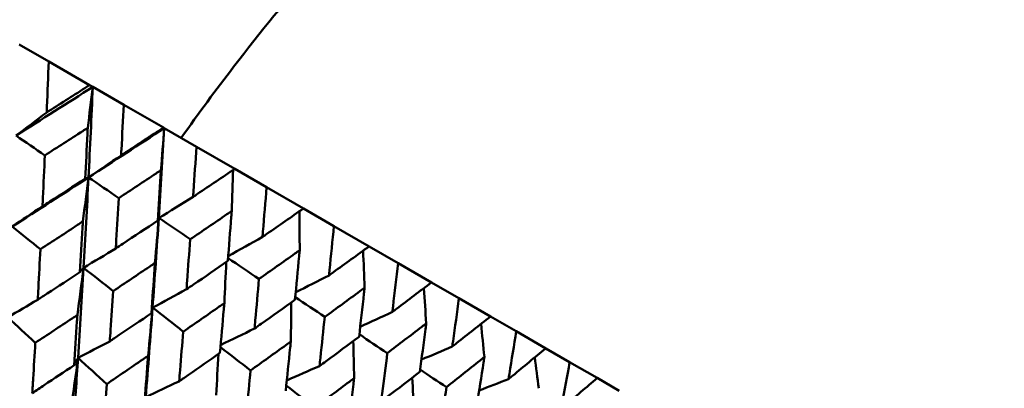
# Model space of a CAD drawing. Header units: millimetres. Extents: x 188 to 1913, y 148 to 2839.
# Tile 208 of 211: x 798 to 811, y 537 to 542. Entities that reach past the tile are written whole.
import ezdxf

# ---------------------------------------------------------------- set-up
doc = ezdxf.new("R2010")
doc.units = ezdxf.units.MM
doc.header["$LTSCALE"] = 10
doc.layers.add('Widoczne (ISO)', color=7, linetype='Continuous', lineweight=50)

msp = doc.modelspace()

# ---------------------------------------------------------------- linework, layer by layer
at = {"layer": 'Widoczne (ISO)'}
for p, q in [((797.603, 541.732), (797.993, 541.506)), ((798.535, 541.194), (797.993, 541.506)), ((798.535, 541.194), (798.577, 541.17)), ((798.577, 541.17), (798.986, 540.934)), ((799.512, 540.63), (798.986, 540.934)), ((799.512, 540.63), (799.522, 540.624)), ((799.522, 540.624), (799.948, 540.378)), ((800.456, 540.085), (799.948, 540.378)), ((800.456, 540.085), (800.877, 539.842)), ((801.365, 539.56), (800.877, 539.842)), ((801.365, 539.56), (801.768, 539.327)), ((802.234, 539.058), (801.768, 539.327)), ((802.234, 539.058), (802.618, 538.837)), ((803.06, 538.581), (802.618, 538.837)), ((803.06, 538.581), (803.423, 538.371)), ((803.841, 538.13), (803.423, 538.371)), ((803.841, 538.13), (804.182, 537.934)), ((804.572, 537.708), (804.182, 537.934)), ((804.572, 537.708), (804.889, 537.525)), ((805.251, 537.316), (804.889, 537.525)), ((805.251, 537.316), (805.544, 537.147))]:
    msp.add_line(p, q, dxfattribs=at)
msp.add_circle((805.903, 570.464), 50, dxfattribs=at)
for points, knots in [([(809.627, 547.859), (808.803, 547.711), (807.994, 547.466), (806.406, 546.782), (805.626, 546.344), (804.095, 545.273), (803.344, 544.641), (801.871, 543.184), (801.149, 542.359), (800.208, 541.133), (799.977, 540.819), (799.747, 540.494)], [1, 1, 1, 1, 1.1906229, 1.1906229, 1.3812459, 1.3812459, 1.5718688, 1.5718688, 1.7624917, 1.7624917, 1.8252774, 1.8252774, 1.8252774, 1.8252774]), ([(797.993, 541.506), (797.986, 541.306), (797.978, 541.105), (797.969, 540.881), (797.967, 540.856), (797.966, 540.832)], [0, 0, 0, 0, 0.06135239, 0.06135239, 0.06879633, 0.06879633, 0.06879633, 0.06879633]), ([(797.966, 540.832), (797.987, 540.845), (798.008, 540.858), (798.197, 540.978), (798.366, 541.086), (798.535, 541.194)], [0.05393723, 0.05393723, 0.05393723, 0.05393723, 0.06137399, 0.06137399, 0.12273355, 0.12273355, 0.12273355, 0.12273355]), ([(798.986, 540.934), (798.976, 540.734), (798.966, 540.535), (798.954, 540.312), (798.952, 540.288), (798.951, 540.263)], [0, 0, 0, 0, 0.06135239, 0.06135239, 0.06879633, 0.06879633, 0.06879633, 0.06879633]), ([(798.509, 540.626), (798.487, 540.612), (798.465, 540.598), (798.276, 540.477), (798.109, 540.37), (797.942, 540.263)], [0.05804162, 0.05804162, 0.05804162, 0.05804162, 0.06605559, 0.06605559, 0.12689392, 0.12689392, 0.12689392, 0.12689392]), ([(798.476, 539.955), (798.486, 540.152), (798.496, 540.35), (798.507, 540.574), (798.508, 540.6), (798.509, 540.626)], [0.00523804, 0.00523804, 0.00523804, 0.00523804, 0.06606705, 0.06606705, 0.07409033, 0.07409033, 0.07409033, 0.07409033]), ([(798.951, 540.263), (798.971, 540.277), (798.992, 540.29), (799.179, 540.412), (799.345, 540.521), (799.512, 540.63)], [0.05393723, 0.05393723, 0.05393723, 0.05393723, 0.06137399, 0.06137399, 0.12273355, 0.12273355, 0.12273355, 0.12273355]), ([(797.942, 540.263), (797.934, 540.076), (797.925, 539.889), (797.914, 539.665), (797.913, 539.628), (797.911, 539.59)], [0.00418374, 0.00418374, 0.00418374, 0.00418374, 0.06147247, 0.06147247, 0.07302352, 0.07302352, 0.07302352, 0.07302352]), ([(799.948, 540.378), (799.936, 540.18), (799.923, 539.982), (799.908, 539.761), (799.906, 539.737), (799.905, 539.713)], [0, 0, 0, 0, 0.06135239, 0.06135239, 0.06879633, 0.06879633, 0.06879633, 0.06879633]), ([(799.479, 540.067), (799.457, 540.052), (799.435, 540.038), (799.249, 539.915), (799.085, 539.807), (798.92, 539.698)], [0.05804162, 0.05804162, 0.05804162, 0.05804162, 0.06605559, 0.06605559, 0.12689392, 0.12689392, 0.12689392, 0.12689392]), ([(799.437, 539.4), (799.449, 539.596), (799.462, 539.792), (799.475, 540.015), (799.477, 540.041), (799.479, 540.067)], [0.00523804, 0.00523804, 0.00523804, 0.00523804, 0.06606705, 0.06606705, 0.07409033, 0.07409033, 0.07409033, 0.07409033]), ([(799.905, 539.713), (799.924, 539.726), (799.944, 539.74), (800.129, 539.863), (800.292, 539.974), (800.456, 540.085)], [0.05393723, 0.05393723, 0.05393723, 0.05393723, 0.06137399, 0.06137399, 0.12273355, 0.12273355, 0.12273355, 0.12273355]), ([(797.911, 539.59), (797.942, 539.611), (797.974, 539.631), (798.163, 539.752), (798.319, 539.853), (798.476, 539.955)], [0.04993807, 0.04993807, 0.04993807, 0.04993807, 0.0614821, 0.0614821, 0.11877783, 0.11877783, 0.11877783, 0.11877783]), ([(800.877, 539.842), (800.861, 539.646), (800.845, 539.45), (800.827, 539.23), (800.825, 539.206), (800.823, 539.183)], [0, 0, 0, 0, 0.06135239, 0.06135239, 0.06879633, 0.06879633, 0.06879633, 0.06879633]), ([(798.92, 539.698), (798.909, 539.513), (798.898, 539.328), (798.885, 539.105), (798.883, 539.068), (798.88, 539.03)], [0.00418374, 0.00418374, 0.00418374, 0.00418374, 0.06147247, 0.06147247, 0.07302352, 0.07302352, 0.07302352, 0.07302352]), ([(800.415, 539.526), (800.394, 539.511), (800.373, 539.497), (800.19, 539.372), (800.028, 539.262), (799.866, 539.152)], [0.05804162, 0.05804162, 0.05804162, 0.05804162, 0.06605559, 0.06605559, 0.12689392, 0.12689392, 0.12689392, 0.12689392]), ([(800.364, 538.865), (800.379, 539.059), (800.395, 539.254), (800.411, 539.475), (800.413, 539.5), (800.415, 539.526)], [0.00523804, 0.00523804, 0.00523804, 0.00523804, 0.06606705, 0.06606705, 0.07409033, 0.07409033, 0.07409033, 0.07409033]), ([(800.823, 539.183), (800.843, 539.196), (800.862, 539.21), (801.043, 539.335), (801.204, 539.448), (801.365, 539.56)], [0.05393723, 0.05393723, 0.05393723, 0.05393723, 0.06137399, 0.06137399, 0.12273355, 0.12273355, 0.12273355, 0.12273355]), ([(798.445, 539.388), (798.422, 539.373), (798.399, 539.358), (798.212, 539.235), (798.047, 539.128), (797.883, 539.021)], [0.06241522, 0.06241522, 0.06241522, 0.06241522, 0.0708546, 0.0708546, 0.13127416, 0.13127416, 0.13127416, 0.13127416]), ([(798.407, 538.718), (798.419, 538.914), (798.43, 539.11), (798.442, 539.333), (798.444, 539.36), (798.445, 539.388)], [0.01044349, 0.01044349, 0.01044349, 0.01044349, 0.07085106, 0.07085106, 0.07930241, 0.07930241, 0.07930241, 0.07930241]), ([(798.88, 539.03), (798.911, 539.051), (798.943, 539.072), (799.128, 539.195), (799.283, 539.297), (799.437, 539.4)], [0.04993807, 0.04993807, 0.04993807, 0.04993807, 0.0614821, 0.0614821, 0.11877783, 0.11877783, 0.11877783, 0.11877783]), ([(801.768, 539.327), (801.749, 539.133), (801.73, 538.939), (801.708, 538.721), (801.706, 538.698), (801.704, 538.674)], [0, 0, 0, 0, 0.06135239, 0.06135239, 0.06879633, 0.06879633, 0.06879633, 0.06879633]), ([(799.866, 539.152), (799.852, 538.968), (799.839, 538.784), (799.822, 538.564), (799.82, 538.527), (799.817, 538.49)], [0.00418374, 0.00418374, 0.00418374, 0.00418374, 0.06147247, 0.06147247, 0.07302352, 0.07302352, 0.07302352, 0.07302352]), ([(797.883, 539.021), (797.874, 538.848), (797.865, 538.676), (797.853, 538.453), (797.85, 538.402), (797.847, 538.352)], [0.00838421, 0.00838421, 0.00838421, 0.00838421, 0.06155515, 0.06155515, 0.07712864, 0.07712864, 0.07712864, 0.07712864]), ([(801.315, 539.006), (801.294, 538.992), (801.273, 538.977), (801.094, 538.85), (800.935, 538.738), (800.776, 538.627)], [0.05804162, 0.05804162, 0.05804162, 0.05804162, 0.06605559, 0.06605559, 0.12689392, 0.12689392, 0.12689392, 0.12689392]), ([(801.253, 538.351), (801.272, 538.544), (801.29, 538.737), (801.31, 538.955), (801.313, 538.981), (801.315, 539.006)], [0.00523804, 0.00523804, 0.00523804, 0.00523804, 0.06606705, 0.06606705, 0.07409033, 0.07409033, 0.07409033, 0.07409033]), ([(801.704, 538.674), (801.723, 538.688), (801.742, 538.702), (801.919, 538.83), (802.077, 538.944), (802.234, 539.058)], [0.05393723, 0.05393723, 0.05393723, 0.05393723, 0.06137399, 0.06137399, 0.12273355, 0.12273355, 0.12273355, 0.12273355]), ([(799.399, 538.837), (799.376, 538.822), (799.354, 538.807), (799.169, 538.683), (799.007, 538.574), (798.845, 538.466)], [0.06241522, 0.06241522, 0.06241522, 0.06241522, 0.0708546, 0.0708546, 0.13127416, 0.13127416, 0.13127416, 0.13127416]), ([(799.352, 538.173), (799.366, 538.367), (799.38, 538.561), (799.395, 538.783), (799.397, 538.81), (799.399, 538.837)], [0.01044349, 0.01044349, 0.01044349, 0.01044349, 0.07085106, 0.07085106, 0.07930241, 0.07930241, 0.07930241, 0.07930241]), ([(799.817, 538.49), (799.847, 538.511), (799.878, 538.532), (800.061, 538.656), (800.212, 538.761), (800.364, 538.865)], [0.04993807, 0.04993807, 0.04993807, 0.04993807, 0.0614821, 0.0614821, 0.11877783, 0.11877783, 0.11877783, 0.11877783]), ([(802.618, 538.837), (802.596, 538.644), (802.573, 538.452), (802.548, 538.237), (802.545, 538.214), (802.542, 538.19)], [0, 0, 0, 0, 0.06135239, 0.06135239, 0.06879633, 0.06879633, 0.06879633, 0.06879633]), ([(797.847, 538.352), (797.89, 538.379), (797.932, 538.407), (798.119, 538.529), (798.263, 538.624), (798.407, 538.718)], [0.04598621, 0.04598621, 0.04598621, 0.04598621, 0.06155279, 0.06155279, 0.11473062, 0.11473062, 0.11473062, 0.11473062]), ([(800.776, 538.627), (800.76, 538.444), (800.744, 538.262), (800.724, 538.043), (800.72, 538.007), (800.717, 537.97)], [0.00418374, 0.00418374, 0.00418374, 0.00418374, 0.06147247, 0.06147247, 0.07302352, 0.07302352, 0.07302352, 0.07302352]), ([(802.542, 538.19), (802.561, 538.204), (802.579, 538.218), (802.753, 538.348), (802.907, 538.465), (803.06, 538.581)], [0.05393723, 0.05393723, 0.05393723, 0.05393723, 0.06137399, 0.06137399, 0.12273355, 0.12273355, 0.12273355, 0.12273355]), ([(798.845, 538.466), (798.834, 538.294), (798.822, 538.123), (798.808, 537.901), (798.804, 537.851), (798.801, 537.801)], [0.00838421, 0.00838421, 0.00838421, 0.00838421, 0.06155515, 0.06155515, 0.07712864, 0.07712864, 0.07712864, 0.07712864]), ([(802.175, 538.51), (802.154, 538.495), (802.134, 538.48), (801.958, 538.351), (801.803, 538.237), (801.647, 538.124)], [0.05804162, 0.05804162, 0.05804162, 0.05804162, 0.06605559, 0.06605559, 0.12689392, 0.12689392, 0.12689392, 0.12689392]), ([(802.101, 537.862), (802.124, 538.052), (802.145, 538.243), (802.169, 538.46), (802.172, 538.485), (802.175, 538.51)], [0.00523804, 0.00523804, 0.00523804, 0.00523804, 0.06606705, 0.06606705, 0.07409033, 0.07409033, 0.07409033, 0.07409033]), ([(800.318, 538.307), (800.295, 538.291), (800.273, 538.276), (800.092, 538.15), (799.933, 538.04), (799.773, 537.929)], [0.06241522, 0.06241522, 0.06241522, 0.06241522, 0.0708546, 0.0708546, 0.13127416, 0.13127416, 0.13127416, 0.13127416]), ([(800.26, 537.648), (800.277, 537.841), (800.294, 538.033), (800.313, 538.253), (800.315, 538.28), (800.318, 538.307)], [0.01044349, 0.01044349, 0.01044349, 0.01044349, 0.07085106, 0.07085106, 0.07930241, 0.07930241, 0.07930241, 0.07930241]), ([(800.717, 537.97), (800.747, 537.991), (800.777, 538.013), (800.956, 538.14), (801.105, 538.245), (801.253, 538.351)], [0.04993807, 0.04993807, 0.04993807, 0.04993807, 0.0614821, 0.0614821, 0.11877783, 0.11877783, 0.11877783, 0.11877783]), ([(803.423, 538.371), (803.398, 538.181), (803.372, 537.991), (803.342, 537.778), (803.338, 537.755), (803.335, 537.732)], [0, 0, 0, 0, 0.06135239, 0.06135239, 0.06879633, 0.06879633, 0.06879633, 0.06879633]), ([(798.801, 537.801), (798.842, 537.829), (798.884, 537.857), (799.068, 537.981), (799.21, 538.077), (799.352, 538.173)], [0.04598621, 0.04598621, 0.04598621, 0.04598621, 0.06155279, 0.06155279, 0.11473062, 0.11473062, 0.11473062, 0.11473062]), ([(798.372, 538.151), (798.349, 538.135), (798.325, 538.12), (798.14, 537.996), (797.978, 537.889), (797.815, 537.782)], [0.06686277, 0.06686277, 0.06686277, 0.06686277, 0.07557848, 0.07557848, 0.13558897, 0.13558897, 0.13558897, 0.13558897]), ([(798.329, 537.485), (798.342, 537.679), (798.355, 537.872), (798.369, 538.094), (798.371, 538.123), (798.372, 538.151)], [0.01556037, 0.01556037, 0.01556037, 0.01556037, 0.07555527, 0.07555527, 0.08428623, 0.08428623, 0.08428623, 0.08428623]), ([(801.647, 538.124), (801.628, 537.943), (801.608, 537.763), (801.585, 537.546), (801.581, 537.51), (801.577, 537.474)], [0.00418374, 0.00418374, 0.00418374, 0.00418374, 0.06147247, 0.06147247, 0.07302352, 0.07302352, 0.07302352, 0.07302352]), ([(802.991, 538.039), (802.971, 538.024), (802.951, 538.008), (802.78, 537.877), (802.628, 537.761), (802.475, 537.646)], [0.05804162, 0.05804162, 0.05804162, 0.05804162, 0.06605559, 0.06605559, 0.12689392, 0.12689392, 0.12689392, 0.12689392]), ([(802.905, 537.397), (802.931, 537.586), (802.956, 537.775), (802.985, 537.989), (802.988, 538.014), (802.991, 538.039)], [0.00523804, 0.00523804, 0.00523804, 0.00523804, 0.06606705, 0.06606705, 0.07409033, 0.07409033, 0.07409033, 0.07409033]), ([(803.335, 537.732), (803.353, 537.747), (803.372, 537.761), (803.541, 537.893), (803.691, 538.012), (803.841, 538.13)], [0.05393723, 0.05393723, 0.05393723, 0.05393723, 0.06137399, 0.06137399, 0.12273355, 0.12273355, 0.12273355, 0.12273355]), ([(799.773, 537.929), (799.76, 537.759), (799.746, 537.589), (799.728, 537.37), (799.724, 537.32), (799.719, 537.271)], [0.00838421, 0.00838421, 0.00838421, 0.00838421, 0.06155515, 0.06155515, 0.07712864, 0.07712864, 0.07712864, 0.07712864]), ([(804.182, 537.934), (804.152, 537.746), (804.122, 537.558), (804.087, 537.348), (804.084, 537.325), (804.08, 537.302)], [0, 0, 0, 0, 0.06135239, 0.06135239, 0.06879633, 0.06879633, 0.06879633, 0.06879633]), ([(797.815, 537.782), (797.806, 537.623), (797.797, 537.465), (797.783, 537.243), (797.78, 537.18), (797.776, 537.117)], [0.01259731, 0.01259731, 0.01259731, 0.01259731, 0.06159863, 0.06159863, 0.08110666, 0.08110666, 0.08110666, 0.08110666]), ([(801.198, 537.799), (801.176, 537.783), (801.154, 537.767), (800.977, 537.639), (800.821, 537.527), (800.664, 537.415)], [0.06241522, 0.06241522, 0.06241522, 0.06241522, 0.0708546, 0.0708546, 0.13127416, 0.13127416, 0.13127416, 0.13127416]), ([(801.13, 537.146), (801.15, 537.337), (801.17, 537.528), (801.192, 537.745), (801.195, 537.772), (801.198, 537.799)], [0.01044349, 0.01044349, 0.01044349, 0.01044349, 0.07085106, 0.07085106, 0.07930241, 0.07930241, 0.07930241, 0.07930241]), ([(801.577, 537.474), (801.606, 537.495), (801.635, 537.517), (801.811, 537.646), (801.956, 537.754), (802.101, 537.862)], [0.04993807, 0.04993807, 0.04993807, 0.04993807, 0.0614821, 0.0614821, 0.11877783, 0.11877783, 0.11877783, 0.11877783]), ([(799.719, 537.271), (799.76, 537.299), (799.801, 537.328), (799.982, 537.453), (800.121, 537.551), (800.26, 537.648)], [0.04598621, 0.04598621, 0.04598621, 0.04598621, 0.06155279, 0.06155279, 0.11473062, 0.11473062, 0.11473062, 0.11473062]), ([(802.475, 537.646), (802.453, 537.467), (802.43, 537.289), (802.402, 537.074), (802.397, 537.038), (802.393, 537.002)], [0.00418374, 0.00418374, 0.00418374, 0.00418374, 0.06147247, 0.06147247, 0.07302352, 0.07302352, 0.07302352, 0.07302352]), ([(804.08, 537.302), (804.098, 537.317), (804.116, 537.331), (804.28, 537.467), (804.426, 537.587), (804.572, 537.708)], [0.05393723, 0.05393723, 0.05393723, 0.05393723, 0.06137399, 0.06137399, 0.12273355, 0.12273355, 0.12273355, 0.12273355]), ([(798.381, 537.582), (798.362, 537.287), (798.342, 536.992), (798.314, 536.596), (798.307, 536.494), (798.299, 536.393)], [0.3692784, 0.3692784, 0.3692784, 0.3692784, 0.4608442, 0.4608442, 0.492629, 0.492629, 0.492629, 0.492629]), ([(799.309, 537.61), (799.286, 537.594), (799.263, 537.578), (799.08, 537.454), (798.921, 537.345), (798.761, 537.236)], [0.06686277, 0.06686277, 0.06686277, 0.06686277, 0.07557848, 0.07557848, 0.13558897, 0.13558897, 0.13558897, 0.13558897]), ([(799.256, 536.95), (799.272, 537.142), (799.287, 537.334), (799.305, 537.554), (799.307, 537.582), (799.309, 537.61)], [0.01556037, 0.01556037, 0.01556037, 0.01556037, 0.07555527, 0.07555527, 0.08428623, 0.08428623, 0.08428623, 0.08428623]), ([(803.76, 537.595), (803.741, 537.579), (803.722, 537.563), (803.554, 537.43), (803.406, 537.312), (803.258, 537.194)], [0.05804162, 0.05804162, 0.05804162, 0.05804162, 0.06605559, 0.06605559, 0.12689392, 0.12689392, 0.12689392, 0.12689392]), ([(803.661, 536.961), (803.691, 537.147), (803.72, 537.334), (803.753, 537.545), (803.757, 537.57), (803.76, 537.595)], [0.00523804, 0.00523804, 0.00523804, 0.00523804, 0.06606705, 0.06606705, 0.07409033, 0.07409033, 0.07409033, 0.07409033]), ([(804.889, 537.525), (804.856, 537.339), (804.821, 537.154), (804.782, 536.947), (804.778, 536.924), (804.774, 536.902)], [0, 0, 0, 0, 0.06135239, 0.06135239, 0.06879633, 0.06879633, 0.06879633, 0.06879633]), ([(797.776, 537.117), (797.828, 537.152), (797.881, 537.187), (798.066, 537.309), (798.198, 537.397), (798.329, 537.485)], [0.04208868, 0.04208868, 0.04208868, 0.04208868, 0.06158988, 0.06158988, 0.11059803, 0.11059803, 0.11059803, 0.11059803]), ([(800.664, 537.415), (800.648, 537.247), (800.632, 537.078), (800.61, 536.861), (800.605, 536.812), (800.6, 536.762)], [0.00838421, 0.00838421, 0.00838421, 0.00838421, 0.06155515, 0.06155515, 0.07712864, 0.07712864, 0.07712864, 0.07712864]), ([(802.393, 537.002), (802.422, 537.025), (802.45, 537.047), (802.621, 537.178), (802.763, 537.288), (802.905, 537.397)], [0.04993807, 0.04993807, 0.04993807, 0.04993807, 0.0614821, 0.0614821, 0.11877783, 0.11877783, 0.11877783, 0.11877783]), ([(802.036, 537.314), (802.015, 537.298), (801.994, 537.283), (801.82, 537.152), (801.668, 537.038), (801.514, 536.924)], [0.06241522, 0.06241522, 0.06241522, 0.06241522, 0.0708546, 0.0708546, 0.13127416, 0.13127416, 0.13127416, 0.13127416]), ([(801.956, 536.669), (801.98, 536.858), (802.004, 537.046), (802.03, 537.262), (802.033, 537.288), (802.036, 537.314)], [0.01044349, 0.01044349, 0.01044349, 0.01044349, 0.07085106, 0.07085106, 0.07930241, 0.07930241, 0.07930241, 0.07930241]), ([(804.774, 536.902), (804.791, 536.917), (804.808, 536.932), (804.968, 537.069), (805.11, 537.193), (805.251, 537.316)], [0.05393723, 0.05393723, 0.05393723, 0.05393723, 0.06137399, 0.06137399, 0.12273355, 0.12273355, 0.12273355, 0.12273355]), ([(798.761, 537.236), (798.75, 537.079), (798.738, 536.921), (798.722, 536.702), (798.717, 536.639), (798.712, 536.576)], [0.01259731, 0.01259731, 0.01259731, 0.01259731, 0.06159863, 0.06159863, 0.08110666, 0.08110666, 0.08110666, 0.08110666]), ([(803.258, 537.194), (803.232, 537.017), (803.205, 536.841), (803.173, 536.629), (803.168, 536.594), (803.162, 536.558)], [0.00418374, 0.00418374, 0.00418374, 0.00418374, 0.06147247, 0.06147247, 0.07302352, 0.07302352, 0.07302352, 0.07302352])]:
    msp.add_open_spline(points, degree=3, knots=knots, dxfattribs=at)
for points in [[(798.577, 541.17), (798.239, 540.954), (797.9, 540.74), (797.56, 540.525)], [(798.509, 540.626), (798.532, 540.808), (798.555, 540.989), (798.577, 541.17)], [(798.577, 541.17), (798.559, 540.77), (798.54, 540.37), (798.52, 539.971)], [(797.966, 540.832), (797.831, 540.729), (797.696, 540.627), (797.56, 540.525)], [(797.56, 540.525), (797.687, 540.438), (797.815, 540.35), (797.942, 540.263)], [(799.522, 540.624), (799.189, 540.406), (798.855, 540.188), (798.52, 539.971)], [(799.522, 540.624), (799.5, 540.227), (799.476, 539.83), (799.45, 539.434)], [(799.479, 540.067), (799.493, 540.253), (799.508, 540.438), (799.522, 540.624)], [(798.951, 540.263), (798.807, 540.166), (798.664, 540.068), (798.52, 539.971)], [(800.415, 539.526), (800.422, 539.708), (800.428, 539.889), (800.434, 540.07)], [(798.52, 539.971), (798.185, 539.754), (797.848, 539.537), (797.51, 539.321)], [(798.445, 539.388), (798.471, 539.582), (798.496, 539.777), (798.52, 539.971)], [(798.52, 539.971), (798.5, 539.572), (798.478, 539.173), (798.455, 538.775)], [(798.52, 539.971), (798.505, 539.966), (798.491, 539.96), (798.476, 539.955)], [(798.52, 539.971), (798.653, 539.88), (798.787, 539.789), (798.92, 539.698)], [(799.905, 539.713), (799.753, 539.62), (799.601, 539.527), (799.45, 539.434)], [(797.911, 539.59), (797.777, 539.5), (797.643, 539.41), (797.51, 539.321)], [(801.315, 539.006), (801.315, 539.179), (801.314, 539.352), (801.313, 539.524)], [(799.45, 539.434), (799.424, 539.038), (799.397, 538.642), (799.368, 538.247)], [(799.399, 538.837), (799.416, 539.036), (799.433, 539.236), (799.45, 539.434)], [(799.45, 539.434), (799.445, 539.423), (799.441, 539.411), (799.437, 539.4)], [(799.45, 539.434), (799.588, 539.34), (799.727, 539.246), (799.866, 539.152)], [(797.51, 539.321), (797.634, 539.221), (797.758, 539.121), (797.883, 539.021)], [(800.823, 539.183), (800.672, 539.098), (800.52, 539.014), (800.369, 538.93)], [(798.88, 539.03), (798.738, 538.945), (798.597, 538.86), (798.455, 538.775)], [(802.175, 538.51), (802.169, 538.674), (802.162, 538.837), (802.155, 539.001)], [(800.318, 538.307), (800.326, 538.488), (800.335, 538.669), (800.343, 538.85)], [(800.367, 538.903), (800.503, 538.811), (800.639, 538.719), (800.776, 538.627)], [(798.372, 538.151), (798.4, 538.359), (798.428, 538.567), (798.455, 538.775)], [(798.455, 538.775), (798.432, 538.376), (798.407, 537.978), (798.381, 537.582)], [(798.455, 538.775), (798.439, 538.756), (798.423, 538.737), (798.407, 538.718)], [(798.455, 538.775), (798.585, 538.672), (798.715, 538.569), (798.845, 538.466)], [(801.704, 538.674), (801.557, 538.6), (801.41, 538.525), (801.263, 538.451)], [(799.817, 538.49), (799.667, 538.409), (799.518, 538.328), (799.368, 538.247)], [(802.991, 538.039), (802.98, 538.194), (802.969, 538.348), (802.957, 538.503)], [(797.847, 538.352), (797.715, 538.274), (797.583, 538.196), (797.452, 538.118)], [(801.198, 537.799), (801.2, 537.971), (801.202, 538.143), (801.203, 538.316)], [(801.256, 538.386), (801.387, 538.299), (801.517, 538.211), (801.647, 538.124)], [(799.368, 538.247), (799.339, 537.852), (799.309, 537.458), (799.277, 537.064)], [(799.309, 537.61), (799.329, 537.823), (799.349, 538.035), (799.368, 538.247)], [(799.368, 538.247), (799.363, 538.223), (799.357, 538.198), (799.352, 538.173)], [(799.368, 538.247), (799.503, 538.141), (799.638, 538.035), (799.773, 537.929)], [(802.542, 538.19), (802.4, 538.124), (802.258, 538.059), (802.117, 537.994)], [(797.452, 538.118), (797.573, 538.006), (797.694, 537.894), (797.815, 537.782)], [(800.717, 537.97), (800.568, 537.897), (800.419, 537.825), (800.269, 537.752)], [(803.76, 537.595), (803.746, 537.74), (803.731, 537.886), (803.716, 538.032)], [(798.801, 537.801), (798.661, 537.728), (798.521, 537.655), (798.381, 537.582)], [(802.036, 537.314), (802.033, 537.478), (802.029, 537.642), (802.025, 537.805)], [(802.105, 537.894), (802.228, 537.811), (802.352, 537.728), (802.475, 537.646)], [(800.267, 537.724), (800.399, 537.621), (800.532, 537.518), (800.664, 537.415)], [(803.335, 537.732), (803.199, 537.674), (803.063, 537.617), (802.927, 537.559)], [(798.29, 536.917), (798.321, 537.139), (798.352, 537.36), (798.381, 537.582)], [(798.381, 537.582), (798.364, 537.549), (798.347, 537.517), (798.329, 537.485)], [(798.381, 537.582), (798.508, 537.466), (798.634, 537.351), (798.761, 537.236)], [(800.209, 537.09), (800.22, 537.272), (800.23, 537.453), (800.24, 537.634)], [(804.48, 537.179), (804.463, 537.316), (804.445, 537.452), (804.427, 537.588)], [(801.577, 537.474), (801.432, 537.41), (801.288, 537.347), (801.144, 537.283)], [(802.909, 537.427), (803.025, 537.349), (803.141, 537.272), (803.258, 537.194)], [(799.719, 537.271), (799.572, 537.202), (799.425, 537.133), (799.277, 537.064)], [(802.829, 536.857), (802.822, 537.011), (802.813, 537.165), (802.805, 537.32)], [(804.08, 537.302), (803.95, 537.251), (803.821, 537.201), (803.691, 537.15)], [(801.137, 537.216), (801.263, 537.119), (801.389, 537.022), (801.514, 536.924)]]:
    msp.add_open_spline(points, degree=3, dxfattribs=at)

doc.saveas('drawing.dxf')
